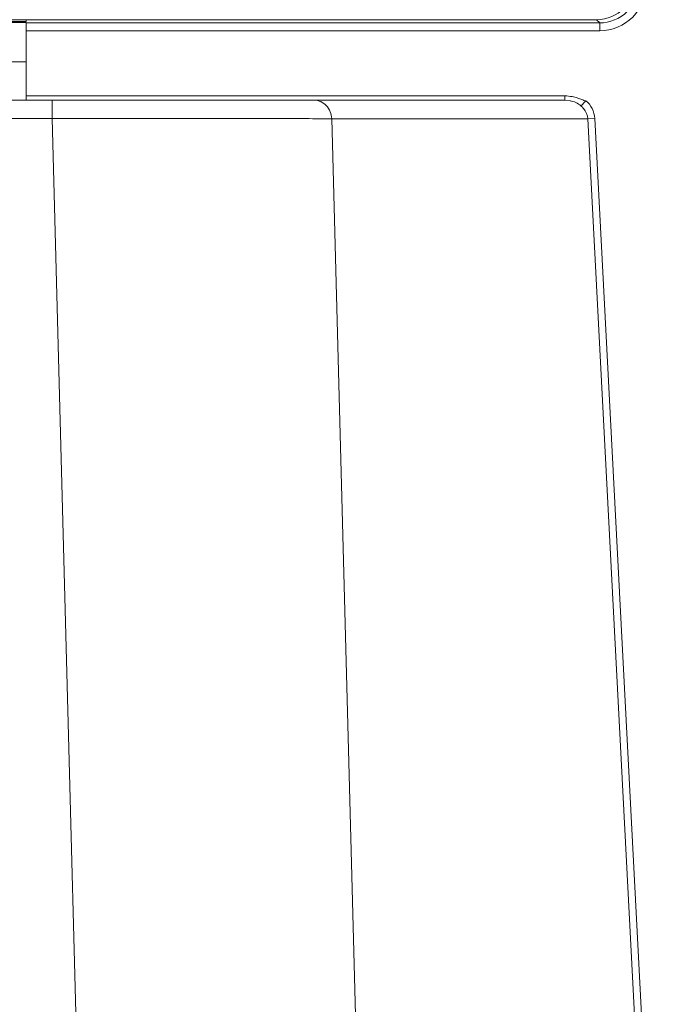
# Model space of a CAD drawing. Header units: centimetres. Extents: x -21 to 21, y -29.7 to 29.7.
# Tile 53 of 93: x 5.9 to 7.5, y -15 to -12.5. Entities that reach past the tile are written whole.
import ezdxf

# ---------------------------------------------------------------- set-up
doc = ezdxf.new("R2010")
doc.units = ezdxf.units.CM
doc.header["$MEASUREMENT"] = 0

msp = doc.modelspace()

# ---------------------------------------------------------------- linework, layer by layer
at = {"color": 8, "lineweight": 5}
msp.add_open_spline([(-21.00035, -29.70651), (-21.00035, -29.70651), (20.99965, -29.70651), (20.99965, -29.70651), (20.99965, -29.70651), (20.99965, 29.69349), (20.99965, 29.69349), (20.99965, 29.69349), (-21.00035, 29.69349), (-21.00035, 29.69349), (-21.00035, 29.69349), (-21.00035, -29.70651), (-21.00035, -29.70651)], degree=3, knots=[0, 0, 0, 0, 0.25, 0.25, 0.25, 0.5, 0.5, 0.5, 0.75, 0.75, 0.75, 1, 1, 1, 1], dxfattribs=at)
at = {"lineweight": 5}
for points in [[(7.33783, -12.48587), (7.39306, -12.48587), (7.43783, -12.4411), (7.43783, -12.38588)], [(7.33783, -12.48587), (7.33783, -12.48587), (3.88009, -12.48587), (3.88009, -12.48587)], [(5.87396, -12.49053), (5.87396, -12.49053), (5.79896, -12.49053), (5.79896, -12.49053)], [(5.79896, -12.49315), (5.79896, -12.49315), (5.87396, -12.49315), (5.87396, -12.49315)], [(5.87396, -12.48587), (5.87396, -12.48587), (5.87396, -12.49053), (5.87396, -12.49053)], [(5.87396, -12.49422), (5.87396, -12.49422), (7.34595, -12.49422), (7.34595, -12.49422)], [(5.87396, -12.69241), (5.87396, -12.69241), (5.87396, -12.49422), (5.87396, -12.49422)], [(7.33772, -12.48599), (7.33772, -12.48599), (7.34595, -12.49422), (7.34595, -12.49422)], [(7.33783, -12.48587), (7.33783, -12.48587), (7.33783, -12.48586), (7.33783, -12.48586)], [(7.34595, -12.51421), (7.34595, -12.51421), (7.34595, -12.49422), (7.34595, -12.49422)], [(7.34595, -12.51421), (7.34595, -12.51421), (5.87396, -12.51421), (5.87396, -12.51421)], [(5.79896, -12.59381), (5.79896, -12.59381), (5.87396, -12.59381), (5.87396, -12.59381)], [(5.87396, -12.68156), (5.87396, -12.68156), (7.25665, -12.68156), (7.25665, -12.68156)], [(7.25665, -12.68156), (7.25665, -12.68156), (7.25665, -12.69241), (7.25665, -12.69241)], [(7.27552, -12.68335), (7.2693, -12.68216), (7.26298, -12.68156), (7.25665, -12.68156)], [(7.27552, -12.68335), (7.28026, -12.68426), (7.28493, -12.68551), (7.2895, -12.68704)], [(5.81747, -12.69241), (5.81747, -12.69241), (7.25665, -12.69241), (7.25665, -12.69241)], [(5.94043, -12.73979), (5.94043, -12.73979), (5.94043, -12.69241), (5.94043, -12.69241)], [(7.25665, -12.69241), (7.25665, -12.69241), (7.26989, -12.69366), (7.26989, -12.69366)], [(7.26989, -12.69368), (7.28002, -12.69565), (7.29012, -12.70013), (7.29785, -12.70696)], [(5.94043, -12.73978), (5.94043, -12.73978), (5.77065, -12.73978), (5.77065, -12.73978)], [(5.94043, -12.73978), (5.94043, -12.73978), (6.04607, -16.71589), (6.04607, -16.71589)], [(6.65814, -12.74007), (6.65814, -12.74007), (7.31546, -12.74007), (7.31546, -12.74007)], [(6.76314, -16.69164), (6.76314, -16.69164), (6.65814, -12.74007), (6.65814, -12.74007)], [(7.31546, -12.74007), (7.31546, -12.74007), (7.33341, -12.73913), (7.33341, -12.73913)], [(7.31546, -12.74007), (7.31546, -12.74007), (7.50077, -16.28946), (7.50077, -16.28946)], [(7.51872, -16.28852), (7.51872, -16.28852), (7.33341, -12.73913), (7.33341, -12.73913)]]:
    msp.add_open_spline(points, degree=3, dxfattribs=at)
for points, knots in [([(7.34595, -12.51421), (7.37776, -12.51422), (7.40827, -12.50158), (7.43076, -12.47909), (7.45325, -12.4566), (7.46588, -12.42609), (7.46588, -12.39428)], [0, 0, 0, 0, 0.5, 0.5, 0.5, 1, 1, 1, 1]), ([(7.44589, -12.39428), (7.44589, -12.41977), (7.43526, -12.44632), (7.41667, -12.46493), (7.39806, -12.48356), (7.37146, -12.49423), (7.34595, -12.49422)], [0, 0, 0, 0, 0.5, 0.5, 0.5, 1, 1, 1, 1]), ([(6.61328, -12.69241), (6.62459, -12.69241), (6.63619, -12.69781), (6.64428, -12.70623), (6.65299, -12.71531), (6.65763, -12.72789), (6.65814, -12.74007)], [0, 0, 0, 0, 0.5, 0.5, 0.5, 1, 1, 1, 1]), ([(7.2895, -12.68704), (7.293, -12.68821), (7.29647, -12.68962), (7.29986, -12.69091), (7.30156, -12.69156), (7.30323, -12.69218), (7.30503, -12.69289), (7.30681, -12.69359), (7.30871, -12.69438), (7.31044, -12.69378)], [0, 0, 0, 0, 0.3333333, 0.3333333, 0.3333333, 0.6666667, 0.6666667, 0.6666667, 1, 1, 1, 1]), ([(7.31044, -12.69378), (7.3091, -12.69524), (7.30779, -12.69673), (7.30647, -12.6982), (7.30374, -12.70126), (7.30095, -12.70428), (7.29785, -12.70696)], [0, 0, 0, 0, 0.5, 0.5, 0.5, 1, 1, 1, 1]), ([(7.29785, -12.70696), (7.30036, -12.70904), (7.30267, -12.71134), (7.30476, -12.71388), (7.31079, -12.72124), (7.31493, -12.73065), (7.31546, -12.74007)], [0, 0, 0, 0, 0.5, 0.5, 0.5, 1, 1, 1, 1]), ([(7.33341, -12.73913), (7.33282, -12.73047), (7.33077, -12.72174), (7.32685, -12.71394), (7.32294, -12.70614), (7.31715, -12.69926), (7.31044, -12.69378)], [0, 0, 0, 0, 0.5, 0.5, 0.5, 1, 1, 1, 1]), ([(6.30153, -12.73947), (6.27292, -12.73947), (6.24431, -12.73948), (6.21569, -12.7395), (6.12394, -12.73954), (6.03218, -12.73964), (5.94043, -12.73979)], [0, 0, 0, 0, 0.5, 0.5, 0.5, 1, 1, 1, 1]), ([(6.65814, -12.74007), (6.63617, -12.73996), (6.61421, -12.73988), (6.59224, -12.73981), (6.49534, -12.73952), (6.39844, -12.73947), (6.30153, -12.73947)], [0, 0, 0, 0, 0.5, 0.5, 0.5, 1, 1, 1, 1])]:
    msp.add_open_spline(points, degree=3, knots=knots, dxfattribs=at)

doc.saveas('drawing.dxf')
